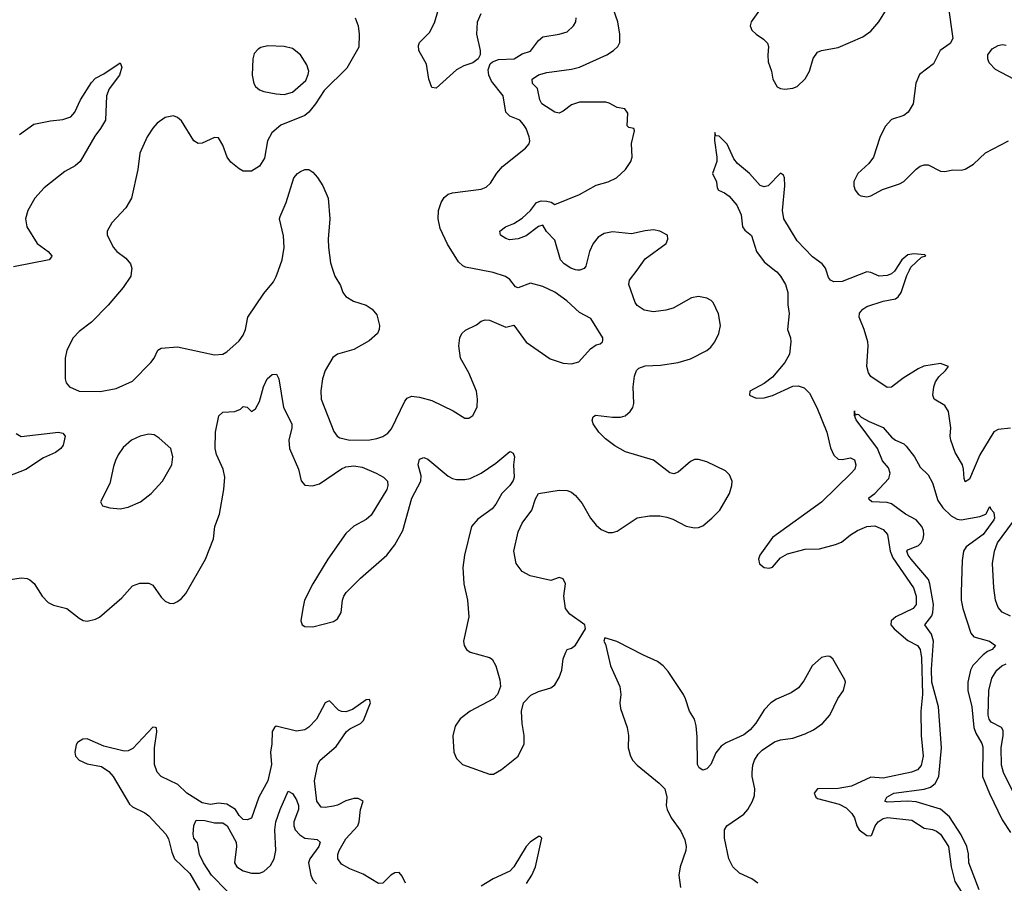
# Model space of a CAD drawing. Header units: inches. Extents: x 1771504 to 1971212, y 471788 to 643615.
# Tile 229 of 256: x 1790960 to 1795760, y 627010 to 631221. Entities that reach past the tile are written whole.
import ezdxf

# ---------------------------------------------------------------- set-up
doc = ezdxf.new("R2010")
doc.units = ezdxf.units.IN
doc.header["$MEASUREMENT"] = 0
doc.layers.add('B7692', color=7, linetype='Continuous')
doc.layers.add('B7693', color=7, linetype='Continuous')

msp = doc.modelspace()

# ---------------------------------------------------------------- linework, layer by layer
at = {"layer": 'B7692', "color": 5}
for points, elevation in [([(1790870, 628484.6), (1790970, 628500.2), (1790996.4, 628496.4), (1791010.2, 628490.2), (1791031, 628471), (1791070, 628410.4), (1791099.2, 628379.2), (1791125.7, 628365.7), (1791190, 628349.1), (1791250, 628302.6), (1791270, 628291.8), (1791290, 628288.9), (1791330, 628298), (1791350, 628307.9), (1791457.8, 628402.2), (1791510, 628460.5), (1791546.3, 628473.7), (1791590, 628473), (1791610, 628463), (1791650, 628405.5), (1791670, 628385.5), (1791690, 628375.5), (1791710, 628374.9), (1791730, 628383.8), (1791750, 628399.3), (1791770, 628423.8), (1791866.2, 628590), (1791905.5, 628690), (1791911.6, 628750), (1791934.8, 628810), (1791954.9, 628930), (1791959.9, 628990), (1791953.2, 629030), (1791920.4, 629100.4), (1791914.2, 629130), (1791914.7, 629210), (1791931.5, 629288.5), (1791950, 629307.7), (1792010, 629310.4), (1792037.6, 629322.4), (1792050, 629334), (1792070, 629331), (1792090, 629311), (1792110, 629324), (1792130, 629358.8), (1792149.7, 629430), (1792166.6, 629470), (1792190.5, 629490.5), (1792212.3, 629492.3), (1792223.8, 629470), (1792246.7, 629330), (1792287.2, 629250), (1792287.4, 629230), (1792273.2, 629170), (1792276.3, 629130), (1792320.2, 629030), (1792332.5, 628972.5), (1792350, 628950.4), (1792387.7, 628947.8), (1792422.2, 628957.8), (1792530, 629031.4), (1792550, 629040.8), (1792590, 629045.8), (1792630, 629038.2), (1792699.1, 629010), (1792734.8, 628990), (1792753.4, 628970), (1792754.9, 628950), (1792750.3, 628929.7), (1792674.3, 628805.7), (1792650, 628784.5), (1792590, 628751.3), (1792550, 628715.4), (1792463.1, 628590), (1792390.3, 628470), (1792348.8, 628390), (1792340.4, 628350), (1792330.8, 628290), (1792338, 628270), (1792350, 628262.8), (1792390, 628260.4), (1792490, 628286), (1792510, 628299.3), (1792528.2, 628330), (1792534.2, 628390), (1792540.4, 628410), (1792552.2, 628427.8), (1792622.4, 628497.6), (1792750, 628610.3), (1792790, 628659.5), (1792828.6, 628730), (1792871.4, 628888.6), (1792916.5, 628970), (1792917.4, 628997.4), (1792903, 629050), (1792910, 629077.3), (1792930, 629086.4), (1792950, 629077.4), (1793050, 628995.3), (1793070, 628983.6), (1793090, 628978.8), (1793130, 628978.9), (1793156.2, 628983.8), (1793210, 629010.2), (1793282, 629058), (1793350, 629114.8), (1793354.4, 629114.4), (1793366.8, 629106.8), (1793372.4, 629090), (1793368, 629050), (1793370.5, 628990), (1793366.4, 628973.6), (1793350.6, 628950), (1793310.2, 628909.8), (1793281.7, 628858.3), (1793263.9, 628836.1), (1793194.6, 628785.4), (1793163.1, 628750), (1793128.9, 628610), (1793120.8, 628550), (1793124.9, 628470), (1793142.8, 628390), (1793150.2, 628310), (1793123.7, 628190), (1793126.7, 628170), (1793138, 628150), (1793156.7, 628136.7), (1793250, 628111.5), (1793263.2, 628103.2), (1793282, 628070), (1793301.5, 628001.5), (1793304.9, 627970), (1793290.3, 627930), (1793271, 627909), (1793156.4, 627850), (1793107.4, 627812.6), (1793083.7, 627776.3), (1793071.5, 627728.5), (1793076.5, 627650), (1793090, 627619.3), (1793119.3, 627590), (1793250, 627542.6), (1793270, 627542.6), (1793310, 627564.2), (1793389.8, 627630.2), (1793419.3, 627690), (1793420.3, 627730), (1793409.8, 627790), (1793406, 627850), (1793417.2, 627890), (1793452.4, 627927.6), (1793490, 627944.9), (1793550, 627962.4), (1793570, 627978), (1793590, 628013.4), (1793603.1, 628050), (1793610, 628104.7), (1793622.3, 628137.8), (1793630, 628150.7), (1793650, 628156.3), (1793670, 628170.5), (1793719, 628250), (1793715.3, 628270), (1793642.4, 628322.4), (1793621.6, 628350), (1793613, 628410), (1793622, 628470), (1793610, 628494), (1793590, 628500.9), (1793550, 628486), (1793449.8, 628509.8), (1793409.6, 628530), (1793380.5, 628570), (1793369.8, 628630), (1793390, 628724), (1793410, 628766), (1793456.9, 628830), (1793475.6, 628884.4), (1793490, 628911), (1793590, 628926.7), (1793630, 628924.4), (1793650, 628916.4), (1793670, 628900.5), (1793702.2, 628862.2), (1793742.6, 628790), (1793770, 628755.8), (1793794.6, 628734.6), (1793830, 628719.7), (1793850, 628719.7), (1793873.1, 628726.9), (1793970, 628791.2), (1794030, 628801.6), (1794080.9, 628800.9), (1794115.3, 628795.3), (1794145.1, 628785.1), (1794210, 628751.6), (1794250, 628743.2), (1794270, 628744.7), (1794290, 628752.9), (1794335.4, 628790), (1794373.5, 628830), (1794421.1, 628910), (1794432.8, 628950), (1794433, 628970), (1794421, 629001), (1794401, 629021), (1794310, 629064.4), (1794270, 629076.8), (1794250, 629076), (1794230, 629066.9), (1794170, 629014.7), (1794150, 629007.2), (1794130, 629011), (1794050, 629072.9), (1793914.5, 629114.5), (1793862.5, 629142.5), (1793816.9, 629176.9), (1793783.5, 629210), (1793756.8, 629250), (1793751.5, 629268.5), (1793755.6, 629284.4), (1793767, 629293), (1793850, 629282.7), (1793890, 629282.9), (1793911.6, 629290), (1793936.4, 629310), (1793949.7, 629330), (1793954.4, 629350), (1793950.6, 629430), (1793957.9, 629482.1), (1793967.1, 629510), (1793978.4, 629521.6), (1794010, 629532.6), (1794084.1, 629535.9), (1794170.7, 629549.3), (1794230, 629566.9), (1794310, 629608.2), (1794330, 629623.6), (1794349.8, 629650), (1794368.7, 629690), (1794376.4, 629730), (1794366.4, 629786.4), (1794341.5, 629841.5), (1794331.8, 629851.8), (1794310, 629863.1), (1794270, 629870.7), (1794235.1, 629864.9), (1794145.5, 629814.5), (1794110, 629804.5), (1794050, 629795.8), (1794004.8, 629804.8), (1793970, 629826.4), (1793961.1, 629841.1), (1793930.7, 629930), (1793933.6, 629950), (1793970.3, 630000)], 520), ([(1791506.3, 630000), (1791502, 629970), (1791464.8, 629915.2), (1791391.6, 629828.4), (1791310, 629746), (1791250, 629701.2), (1791220.7, 629670), (1791190.7, 629610), (1791182, 629570), (1791182, 629470), (1791187.7, 629450), (1791202.8, 629430), (1791250, 629408.7), (1791352.5, 629407.5), (1791430, 629422.6), (1791510, 629458.4), (1791599.3, 629550), (1791616, 629570), (1791634, 629610), (1791650, 629619.1), (1791730, 629625.3), (1791910, 629587), (1791950, 629590.4), (1791970, 629601.6), (1792030, 629654.9), (1792050, 629683), (1792062, 629710), (1792073.3, 629770), (1792150, 629885.7), (1792197.3, 629942.7), (1792211.1, 629968.9), (1792222, 630000)], 540), ([(1792487.6, 630000), (1792497.6, 629970), (1792524.4, 629924.4), (1792535.6, 629890), (1792550, 629870.4), (1792587.8, 629847.8), (1792650, 629829), (1792679.5, 629810), (1792701.1, 629781.1), (1792714.6, 629730), (1792713.4, 629710), (1792704.9, 629690), (1792664.8, 629655.2), (1792590, 629612.4), (1792510, 629589.7), (1792487.1, 629572.9), (1792448.9, 629510), (1792437.4, 629470), (1792428.1, 629411.9), (1792430.2, 629370), (1792492.3, 629212.3), (1792508.9, 629190), (1792521.5, 629181.5), (1792570, 629171.4), (1792667.1, 629172.9), (1792702, 629178), (1792730, 629189.2), (1792754.6, 629205.4), (1792773.8, 629226.2), (1792838.6, 629361.4), (1792850, 629375.3), (1792870, 629384.7), (1792910, 629380.7), (1792970, 629363.6), (1793074, 629314), (1793130, 629278), (1793150, 629278), (1793170, 629290.7), (1793190, 629332), (1793192.1, 629370), (1793187.1, 629410), (1793150, 629499.3), (1793109.8, 629569.8), (1793100.5, 629630), (1793105.6, 629670), (1793116, 629690), (1793133.4, 629706.6), (1793187.2, 629732.8), (1793210, 629750.6), (1793230, 629757.1), (1793250, 629755.8), (1793330, 629721.6), (1793370, 629730.7), (1793430, 629648.2), (1793547.1, 629567.1), (1793610, 629545.3), (1793650, 629542.6), (1793687, 629553), (1793743.3, 629616.7), (1793770, 629634.8), (1793790, 629641), (1793802, 629650), (1793803.1, 629656.9), (1793804, 629670), (1793744.4, 629764.4), (1793690, 629793), (1793627.8, 629850), (1793570, 629892.9), (1793510, 629919.8), (1793450, 629935.3), (1793390, 629913.3), (1793377.6, 629917.6), (1793350, 629954), (1793328.5, 629968.5), (1793268.6, 629988.6), (1793209.5, 630000)], 540), ([(1793691.6, 630000), (1793690, 629999.4), (1793680, 630000)], 520), ([(1794639.8, 630000), (1794650.9, 629990.9), (1794669.9, 629969.9), (1794694.2, 629930), (1794705.1, 629890), (1794705.7, 629830), (1794712, 629788), (1794703.2, 629710), (1794717.6, 629670), (1794719.6, 629650), (1794713.2, 629590), (1794691, 629550), (1794630, 629477.1), (1794590, 629446.8), (1794520.5, 629410), (1794518.7, 629390), (1794550, 629375.8), (1794590, 629376.3), (1794630, 629388.8), (1794730, 629434.3), (1794756.2, 629436.2), (1794785.6, 629425.6), (1794810, 629400.3), (1794847.3, 629330), (1794894.9, 629210), (1794913.3, 629133.3), (1794930, 629097.6), (1794950, 629078.7), (1794970, 629076.9), (1795010, 629084), (1795030, 629074.3), (1795037.3, 629050), (1795031.1, 629030), (1795013.3, 629010), (1794870, 628868.6), (1794630, 628695.9), (1794568.9, 628610), (1794562.7, 628590), (1794567.6, 628567.6), (1794589.2, 628549.2), (1794613.9, 628546.1), (1794630, 628551.8), (1794670, 628596.4), (1794703.2, 628616.8), (1794790, 628638.7), (1794859.7, 628640.3), (1794938.2, 628661.8), (1794966.2, 628673.8), (1795010, 628709.8), (1795044.2, 628730), (1795090, 628749), (1795130, 628752.3), (1795170, 628735.5), (1795191, 628711), (1795203.3, 628630), (1795216.4, 628596.4), (1795318.6, 628450), (1795331.5, 628410), (1795330.5, 628370), (1795316.1, 628350), (1795231.5, 628308.5), (1795209.1, 628290), (1795207, 628270), (1795223, 628250), (1795290, 628193.3), (1795338, 628170), (1795351.1, 628150), (1795356.5, 628110), (1795361.5, 627930), (1795353, 627850), (1795355.2, 627730), (1795365.6, 627630), (1795355.9, 627584.1), (1795337, 627563), (1795308.1, 627551.9), (1795170, 627522.6), (1795110, 627527.9), (1795015.8, 627484.2), (1794950, 627472), (1794850, 627470.8), (1794834.2, 627450), (1794840.9, 627430), (1794850, 627423.9), (1794956.2, 627396.2), (1794990, 627378.4), (1795017, 627350), (1795029.5, 627330), (1795041.1, 627290), (1795052.2, 627270), (1795090, 627243.9), (1795110, 627242.3), (1795114.2, 627245.8), (1795130.7, 627290), (1795145.4, 627310), (1795170, 627325.4), (1795191.1, 627331.1), (1795310, 627317.5), (1795370, 627278.3), (1795410, 627272.4), (1795430, 627264.5), (1795450, 627248.9), (1795488.6, 627190), (1795502, 627090), (1795518.5, 627018.5), (1795570, 626939.7)], 480), ([(1795228.8, 630000), (1795225.3, 629994.7), (1795210, 629981.1), (1795190, 629973.2), (1795150, 629971), (1795110, 629988.1), (1795090, 629991.1), (1794970, 629944.2), (1794930, 629942), (1794913.4, 629950), (1794903.6, 629963.6), (1794892.5, 630000)], 480), ([(1795790, 629228.4), (1795730, 629223), (1795710, 629211.6), (1795641.5, 629098.5), (1795590, 628980.5), (1795570, 628968.2), (1795564.4, 628984.4), (1795562.3, 629030), (1795556.9, 629050), (1795520.2, 629110), (1795499.6, 629170), (1795496, 629190), (1795499, 629230), (1795488.1, 629310), (1795470, 629339), (1795419.2, 629370), (1795412.3, 629390), (1795416.4, 629430), (1795425, 629455), (1795440.7, 629479.3), (1795474.3, 629510), (1795488.2, 629530), (1795450, 629544.5), (1795368.5, 629531.5), (1795340.9, 629519.1), (1795267.2, 629472.8), (1795210, 629428.4), (1795190, 629427.3), (1795110, 629481.1), (1795098.9, 629498.9), (1795089.5, 629530), (1795097.4, 629630), (1795094.8, 629650), (1795077.9, 629710), (1795053.5, 629770), (1795053.8, 629790), (1795070.2, 629810), (1795090, 629821.5), (1795170, 629848.9), (1795230, 629860.4), (1795243.7, 629870), (1795258.3, 629890), (1795285.8, 629974.2), (1795298.3, 630000)], 480), ([(1795637.5, 626977.5), (1795587.3, 627110), (1795585.8, 627154.2), (1795578.6, 627190), (1795550, 627245.8), (1795493.4, 627333.4), (1795450, 627370.8), (1795330, 627407.1), (1795289.4, 627410.6), (1795190, 627404.9), (1795177.4, 627410), (1795188.1, 627430), (1795222.4, 627450), (1795370, 627469.7), (1795400.9, 627479.1), (1795424, 627496), (1795441.8, 627530), (1795454.7, 627670), (1795439.7, 627870), (1795407.6, 627990), (1795405.1, 628054.9), (1795414.5, 628190), (1795405, 628225), (1795373.2, 628270), (1795406.5, 628313.5), (1795412.8, 628330), (1795415.5, 628370), (1795398.1, 628470), (1795390.6, 628490.6), (1795306.7, 628590), (1795292.1, 628610), (1795285.6, 628630), (1795290, 628636.5), (1795342.7, 628657.3), (1795355.2, 628670), (1795365.3, 628690), (1795368.6, 628710), (1795366.9, 628730), (1795358.7, 628750), (1795330, 628782.9), (1795279.2, 628810), (1795210, 628859.4), (1795190, 628865.9), (1795114, 628870), (1795102, 628882), (1795099.3, 628890), (1795129.9, 628910.1), (1795197, 628983), (1795204.4, 629010), (1795195.6, 629035.6), (1795166.4, 629070), (1795141.5, 629130), (1795038, 629270), (1795029.4, 629290.6), (1795030, 629314), (1795032, 629292), (1795042.7, 629297.3), (1795050, 629295.5), (1795062.6, 629282.6), (1795101.2, 629261.2), (1795170, 629232.7), (1795210, 629184.9), (1795230, 629170.4), (1795270, 629153), (1795281.5, 629141.5), (1795322, 629090), (1795350, 629038.8), (1795390, 629002), (1795410, 628962), (1795436.8, 628876.8), (1795460.5, 628840.5), (1795501.3, 628801.3), (1795530, 628786.1), (1795550, 628782.6), (1795641.7, 628798.3), (1795669.7, 628810.3), (1795690, 628846.8), (1795694.1, 628834.1), (1795710, 628817.6), (1795713.2, 628790), (1795710, 628781.7), (1795658, 628710), (1795574.9, 628650), (1795560.9, 628630), (1795555.3, 628584.7), (1795550.9, 628430), (1795550.8, 628390), (1795557.5, 628350), (1795596.9, 628230), (1795612, 628212), (1795688, 628190), (1795717.1, 628170), (1795700.5, 628150), (1795679, 628141), (1795656.7, 628123.3), (1795607.4, 628072.6), (1795596, 628050), (1795583.4, 627990), (1795583.1, 627950), (1795602.3, 627870), (1795612.4, 627770), (1795621.5, 627741.5), (1795651.5, 627691.5), (1795655.4, 627675.4), (1795654.5, 627530), (1795687.6, 627447.6), (1795750, 627319.2), (1795790, 627257.8)], 460), ([(1790942.5, 629202.5), (1790967.9, 629187.9), (1791150, 629210.2), (1791170, 629205.5), (1791182.4, 629190), (1791173.1, 629146.9), (1791160.3, 629130), (1791135.3, 629110), (1791076, 629084), (1790990, 629027.2), (1790850, 628974.5)], 520), ([(1795790, 628312.4), (1795750, 628331.7), (1795730, 628354.9), (1795717.2, 628390), (1795709, 628451), (1795703.6, 628570), (1795712.9, 628630), (1795727.5, 628670), (1795800.1, 628770)], 480), ([(1794558.4, 627010), (1794530, 627032.6), (1794470, 627059.1), (1794436.9, 627090), (1794417.6, 627130), (1794396.1, 627230), (1794397.2, 627270), (1794407.2, 627290), (1794490, 627347.6), (1794509.8, 627370.2), (1794533.7, 627410), (1794542, 627438), (1794543.9, 627470), (1794530.8, 627530), (1794530.8, 627550), (1794534.5, 627585.5), (1794542.3, 627610), (1794560.6, 627639.4), (1794580.2, 627659.8), (1794640.5, 627699.5), (1794670, 627709.1), (1794730, 627717.8), (1794790, 627739), (1794830, 627758.9), (1794873.6, 627790), (1794910, 627830.5), (1794949.7, 627910.3), (1794976.2, 627950), (1794986.6, 627990), (1794982.5, 628002.5), (1794923.9, 628103.9), (1794910, 628115.1), (1794897.6, 628117.6), (1794870, 628111.5), (1794823.7, 628070), (1794783.4, 627996.6), (1794756.7, 627963.3), (1794721.2, 627938.8), (1794650, 627907.4), (1794622, 627890), (1794590, 627855.1), (1794549.4, 627790.6), (1794522, 627758), (1794490, 627734.2), (1794404.5, 627695.5), (1794380.9, 627679.1), (1794353.6, 627646.4), (1794329.1, 627590), (1794310, 627567.6), (1794290, 627561.7), (1794272.3, 627572.3), (1794265.4, 627590), (1794263.6, 627723.6), (1794258.6, 627778.6), (1794250.9, 627810), (1794225.6, 627850), (1794207, 627910), (1794195.9, 627930), (1794122.5, 628042.5), (1794098, 628070), (1794070, 628092.2), (1794002, 628122), (1793870.8, 628189.2), (1793812.7, 628207.3), (1793808.2, 628190), (1793816.4, 628176.4), (1793841.1, 628070), (1793885.5, 627970), (1793890.3, 627930.3), (1793886.7, 627890), (1793890, 627862), (1793922.6, 627770), (1793928.9, 627730), (1793927.2, 627670), (1793938, 627630), (1793950, 627608), (1793970, 627586), (1794078.7, 627498.7), (1794104.9, 627470), (1794115.5, 627430), (1794112.7, 627390), (1794116.4, 627370), (1794136.4, 627330), (1794183.9, 627263.9), (1794202.8, 627222.8), (1794209, 627190), (1794207.7, 627170), (1794179.5, 627090), (1794174, 627050), (1794181.3, 626990)], 520), ([(1795814.2, 627434.2), (1795756.6, 627550), (1795746.1, 627586.1), (1795744.8, 627670), (1795755.4, 627730), (1795755.4, 627755.4), (1795746.7, 627770), (1795695.9, 627795.9), (1795686, 627810), (1795681.4, 627830), (1795685.5, 627950), (1795699.3, 628010), (1795723.6, 628050), (1795749.1, 628070), (1795770, 628079.9)], 480), ([(1792841.5, 627010), (1792824.8, 627044.8), (1792810, 627062.8), (1792790, 627061.8), (1792770, 627049.1), (1792730, 627010.3), (1792710, 627008.8), (1792634.4, 627054.4), (1792570, 627080.2), (1792530, 627103.6), (1792511.5, 627130), (1792511.3, 627150), (1792517.7, 627170), (1792550, 627226.2), (1792608.4, 627290), (1792615.6, 627310), (1792622.6, 627370), (1792635.3, 627410), (1792610, 627423.6), (1792590, 627423.2), (1792550, 627412.2), (1792510, 627391.1), (1792490, 627385.8), (1792450, 627379.6), (1792430, 627381.7), (1792409.4, 627410), (1792397.2, 627510), (1792413.2, 627590), (1792424.7, 627610), (1792502.6, 627677.4), (1792553.7, 627750), (1792570, 627763.4), (1792622, 627790), (1792636.3, 627803.7), (1792670.2, 627890), (1792666.4, 627906.4), (1792650, 627905.3), (1792582.6, 627857.4), (1792550, 627845.7), (1792530, 627847.1), (1792513.9, 627853.9), (1792470, 627899.5), (1792463.3, 627896.7), (1792450, 627890.4), (1792407.4, 627810), (1792370, 627771), (1792350, 627758.4), (1792310, 627752.6), (1792210, 627775.5), (1792202, 627770), (1792190.5, 627749.5), (1792189.3, 627690.7), (1792182.5, 627650), (1792188.1, 627590), (1792170, 627510.4), (1792126, 627430), (1792090, 627327.3), (1792070, 627319.1), (1792050, 627320.4), (1792030, 627341.3), (1792012.4, 627370), (1791970, 627396.4), (1791930, 627401.2), (1791890, 627394.3), (1791850, 627402.1), (1791775.9, 627450), (1791732.1, 627492.1), (1791650, 627530.2), (1791631.2, 627551.2), (1791617, 627590), (1791617.9, 627670), (1791628.6, 627748.6), (1791627.3, 627767.3), (1791622, 627770), (1791610, 627772), (1791512.4, 627667.6), (1791490, 627655.4), (1791470, 627655), (1791370, 627678.3), (1791290, 627714), (1791267.7, 627712.3), (1791242.9, 627697.1), (1791235.1, 627684.9), (1791229.6, 627650), (1791233.3, 627630), (1791249.7, 627610), (1791290, 627591.8), (1791358.8, 627578.8), (1791395.3, 627555.3), (1791415.9, 627530), (1791496, 627396), (1791510, 627382.2), (1791570, 627354.4), (1791590, 627339.3), (1791672.8, 627250), (1791686.1, 627226.1), (1791701.7, 627161.7), (1791715.2, 627130), (1791790, 627058), (1791837.4, 626977.4)], 480), ([(1791971.3, 626971.3), (1791895.2, 627050), (1791856.8, 627110), (1791836.8, 627150), (1791827.3, 627207.2), (1791810, 627229.5), (1791805.4, 627250), (1791810, 627292), (1791821.3, 627318.7), (1791863.3, 627316.7), (1791910, 627305.5), (1791950, 627304.1), (1791971.9, 627290), (1792015, 627210), (1792017.3, 627190), (1792008.4, 627110), (1792018.4, 627090), (1792050, 627070.1), (1792090, 627058.9), (1792130, 627059.5), (1792150, 627068), (1792182.8, 627097.2), (1792201, 627130), (1792208.9, 627170), (1792203.7, 627270), (1792208.5, 627310), (1792229.5, 627370.5), (1792270, 627459.5), (1792290, 627447.9), (1792310, 627417.5), (1792320.1, 627390), (1792319.7, 627370), (1792297.7, 627310), (1792296.8, 627290), (1792302.7, 627270), (1792325.7, 627245.7), (1792350, 627230.7), (1792410, 627223), (1792424.7, 627210), (1792418.7, 627190), (1792374.6, 627130), (1792369.2, 627110), (1792379.2, 627050), (1792390, 627026.9), (1792407, 627007)], 460), ([(1793430.8, 627009.2), (1793456.6, 627050), (1793475.8, 627090), (1793506, 627230), (1793498.2, 627238.2), (1793490, 627238.5), (1793448.6, 627210), (1793429.5, 627190), (1793370, 627090.2), (1793349.8, 627070), (1793268.3, 627031.7), (1793210, 626995.6)], 480)]:
    msp.add_lwpolyline(points, dxfattribs=dict(at, elevation=elevation))
at = {"layer": 'B7692', "color": 5, "elevation": 540}
msp.add_lwpolyline([(1791590, 629200.5), (1791547.3, 629190), (1791505.5, 629170), (1791464.5, 629135.5), (1791440.2, 629099.8), (1791427.8, 629072.2), (1791417.5, 629042.5), (1791400.5, 628959.5), (1791354.8, 628870), (1791364.7, 628850), (1791399.9, 628839.9), (1791450, 628835.5), (1791490, 628844.4), (1791549, 628870), (1791601.2, 628910), (1791656, 628970), (1791701.6, 629050), (1791707.6, 629090), (1791698, 629130), (1791641.1, 629181.1), (1791616.6, 629196.6)], close=True, dxfattribs=at)
at = {"layer": 'B7693', "color": 5}
for points, elevation in [([(1793208, 631250), (1793190, 631208.7), (1793188.2, 631150), (1793206, 631070), (1793204.9, 631050), (1793195.5, 631030), (1793169.1, 631010.9), (1793125, 630995), (1793090, 630975.4), (1792990, 630887), (1792970, 630889.3), (1792954.8, 630930), (1792943.6, 631003.6), (1792906.9, 631070), (1792905.1, 631094.9), (1792909.6, 631110), (1792959.5, 631160.5), (1792984.8, 631210), (1793036.8, 631390)], 540), ([(1794594.1, 631305.9), (1794527, 631210), (1794521.3, 631190), (1794530.4, 631170), (1794550.2, 631150.2), (1794586, 631126), (1794605.7, 631105.7), (1794611.3, 631090), (1794607.2, 631047.2), (1794610, 631016), (1794626.2, 630970), (1794632.8, 630930), (1794653.5, 630893.5), (1794670, 630884.9), (1794690, 630882), (1794730, 630887.1), (1794750, 630895.3), (1794790, 630931.8), (1794810.6, 630970), (1794828.8, 631031.2), (1794850, 631062), (1794870, 631070.9), (1794950, 631084.6), (1795070, 631136.5), (1795110, 631164.2), (1795148.1, 631210), (1795209.8, 631310)], 520), ([(1793680, 630000), (1793670, 630000.6), (1793646.6, 630010), (1793614.3, 630030), (1793596.8, 630050), (1793570, 630145.1), (1793528, 630188), (1793510, 630218.4), (1793490, 630211.9), (1793430, 630167.4), (1793390, 630152.1), (1793347.9, 630147.9), (1793330, 630153.6), (1793304.5, 630170), (1793300.9, 630190), (1793329.3, 630210), (1793370, 630226.5), (1793410, 630252.6), (1793451.1, 630290), (1793480.7, 630330), (1793503.3, 630336.7), (1793530, 630336.5), (1793551.3, 630331.3), (1793570, 630319.5), (1793690, 630367.8), (1793770, 630414.5), (1793830, 630429.4), (1793869.7, 630450), (1793914, 630490), (1793940.3, 630530), (1793946, 630550), (1793943.1, 630616.9), (1793958, 630678), (1793954, 630690), (1793930, 630694.5), (1793922.7, 630702.7), (1793925.3, 630765.3), (1793910, 630785.3), (1793872.7, 630792.7), (1793834.2, 630814.2), (1793818, 630818), (1793690, 630818.1), (1793650, 630806.1), (1793610, 630774.4), (1793590, 630764.4), (1793570, 630769), (1793506.6, 630810), (1793495.9, 630830), (1793485.2, 630885.2), (1793460.5, 630910), (1793458.9, 630930), (1793490, 630952), (1793530, 630963.5), (1793650, 630979.8), (1793690, 630989.5), (1793822.6, 631050), (1793855.8, 631070), (1793876.4, 631090), (1793885.8, 631110), (1793886.5, 631150), (1793876.5, 631210), (1793855, 631270)], 520), ([(1795487.6, 631290), (1795510.3, 631129.7), (1795495.8, 631104.2), (1795448, 631070), (1795414.6, 631005.4), (1795346.5, 630953.5), (1795329.3, 630910.7), (1795316.1, 630810), (1795292, 630770), (1795270, 630753.3), (1795210, 630734.7), (1795179.7, 630700.3), (1795153.7, 630646.3), (1795123.6, 630550), (1795099.8, 630520.2), (1795046.4, 630470), (1795027.5, 630432.5), (1795026.7, 630410), (1795032.7, 630390), (1795049, 630369), (1795061.7, 630361.7), (1795090, 630356.4), (1795110, 630362), (1795167.4, 630392.6), (1795250, 630420.6), (1795270, 630432.3), (1795330, 630492.2), (1795350, 630506.4), (1795370, 630513.4), (1795390, 630512.3), (1795450, 630482), (1795470, 630480.3), (1795510, 630489.2), (1795550, 630487.8), (1795570, 630491.8), (1795610, 630516.9), (1795668, 630572), (1795780.5, 630630)], 520), ([(1792596.3, 631230), (1792610.8, 631190), (1792616, 631150), (1792613.7, 631086.3), (1792556.1, 630983.9), (1792444.9, 630875.1), (1792402.8, 630810), (1792370.4, 630769.6), (1792350, 630753.2), (1792233.5, 630706.5), (1792190.3, 630669.7), (1792168.5, 630630), (1792154.2, 630545.8), (1792130, 630506.6), (1792090, 630482.9), (1792050, 630482.7), (1792030, 630492.7), (1791990, 630526.6), (1791972.3, 630550), (1791950, 630608.7), (1791930, 630644), (1791910, 630646), (1791850, 630618.4), (1791830, 630617), (1791809.8, 630629.8), (1791750, 630727.3), (1791730, 630744.2), (1791710, 630751.5), (1791670, 630743.6), (1791630, 630716.2), (1791609, 630691), (1791582.4, 630650), (1791546.7, 630570), (1791536.5, 630490), (1791504.9, 630350), (1791477.2, 630302.8), (1791410.4, 630230), (1791386.4, 630190), (1791386.7, 630170), (1791417.1, 630110), (1791433.4, 630090), (1791478.6, 630058.6), (1791501.3, 630030), (1791507.3, 630007.3), (1791506.3, 630000)], 540), ([(1793209.5, 630000), (1793134.5, 630014.5), (1793121, 630021), (1793100.4, 630040.4), (1793046, 630126), (1793010, 630202), (1793000.8, 630250), (1793002.9, 630290), (1793015, 630330), (1793030, 630353.8), (1793050, 630369.2), (1793070, 630377.1), (1793210, 630394), (1793235.3, 630404.7), (1793255.8, 630424.2), (1793286.9, 630473.1), (1793314.7, 630505.3), (1793425.7, 630594.3), (1793443.8, 630616.2), (1793447.8, 630630), (1793444.7, 630650), (1793429.7, 630690), (1793416.9, 630710), (1793398, 630730), (1793349.9, 630749.9), (1793329.9, 630769.9), (1793317.3, 630850), (1793260.7, 630920.7), (1793247.1, 630950), (1793243.8, 630976.2), (1793254.4, 631005.6), (1793264.8, 631015.2), (1793294.1, 631025.9), (1793370.4, 631029.6), (1793410, 631054.3), (1793450, 631066.7), (1793490, 631119.3), (1793510, 631137.6), (1793590, 631150.4), (1793630, 631161.6), (1793659.5, 631190), (1793671.3, 631210), (1793673, 631230)], 540), ([(1795807.6, 630930), (1795718.1, 630978.1), (1795687.1, 631010), (1795679.7, 631030), (1795680.5, 631050), (1795701.8, 631078.2), (1795730, 631094.6), (1795750, 631099), (1795770, 631096.1)], 520), ([(1790959.2, 630660.8), (1791030, 630710.6), (1791110, 630727.7), (1791170, 630733.4), (1791210, 630747.3), (1791229.2, 630770), (1791257, 630830), (1791310, 630914.8), (1791330, 630934.8), (1791370, 630956), (1791450.9, 631010.9), (1791458, 630990), (1791446.8, 630950), (1791396.7, 630883.3), (1791383.1, 630850), (1791378, 630730), (1791354.9, 630690), (1791326.7, 630653.3), (1791255.5, 630530), (1791231.7, 630508.3), (1791180.3, 630479.7), (1791079.4, 630400.6), (1791034, 630350), (1790999.5, 630290), (1790988.2, 630250), (1790995.5, 630210), (1791046, 630130), (1791099.1, 630090), (1791117.3, 630070), (1791115.5, 630064.5), (1791104.7, 630050), (1790930, 630016)], 520), ([(1794892.5, 630000), (1794889.4, 630010), (1794871.9, 630030), (1794825.1, 630065.1), (1794750, 630143), (1794685.4, 630250), (1794679.5, 630290), (1794690.9, 630410), (1794688.9, 630448.9), (1794683.4, 630463.4), (1794670, 630472.2), (1794610, 630411.4), (1794590, 630405.8), (1794570, 630411.6), (1794518.8, 630470), (1794459.4, 630519.4), (1794442.5, 630542.5), (1794410, 630613.7), (1794370, 630652.7), (1794354.8, 630654.8), (1794350, 630670.8), (1794348.3, 630631.7), (1794359.7, 630550), (1794358.7, 630530), (1794337.4, 630470), (1794357.7, 630430), (1794361.1, 630401.1), (1794367.3, 630390), (1794397.2, 630377.2), (1794419.7, 630359.7), (1794455.9, 630315.9), (1794477.3, 630270), (1794484, 630210), (1794495.1, 630195.1), (1794528.3, 630168.3), (1794552.3, 630090), (1794590, 630040.8), (1794639.8, 630000)], 480), ([(1792222, 630000), (1792239.4, 630050), (1792249.8, 630110), (1792246.6, 630166.6), (1792227.1, 630250), (1792230, 630261), (1792259.6, 630330), (1792297.2, 630450), (1792314, 630470), (1792330, 630480.7), (1792350, 630490.8), (1792370, 630490.8), (1792390, 630477.3), (1792411.7, 630451.7), (1792438, 630410), (1792464.9, 630350), (1792472.9, 630250), (1792464.4, 630150), (1792465.8, 630110), (1792475.6, 630035.6), (1792487.6, 630000)], 540), ([(1793970.3, 630000), (1794010, 630054), (1794111.3, 630130), (1794120.7, 630150), (1794118, 630170), (1794081.2, 630190), (1794050, 630196), (1794010, 630192), (1793943.5, 630176.5), (1793850, 630186), (1793810, 630178.6), (1793780, 630160), (1793755.5, 630130), (1793738.2, 630090), (1793720.6, 630019.4), (1793712, 630008), (1793691.6, 630000)], 520), ([(1795298.3, 630000), (1795305.4, 630014.6), (1795356.7, 630063.3), (1795378, 630070), (1795373.7, 630073.7), (1795319, 630079), (1795290, 630074.8), (1795261.3, 630050), (1795228.8, 630000)], 480)]:
    msp.add_lwpolyline(points, dxfattribs=dict(at, elevation=elevation))
at = {"layer": 'B7693', "color": 5, "elevation": 540}
msp.add_lwpolyline([(1792170, 631094), (1792135.5, 631084.5), (1792123.4, 631076.6), (1792103.8, 631056.2), (1792096.3, 631030), (1792093, 630950), (1792101.6, 630910), (1792110, 630894.8), (1792130, 630878), (1792150, 630870.5), (1792210, 630859.1), (1792250, 630856.3), (1792290, 630866.8), (1792355.1, 630924.9), (1792366.3, 630953.7), (1792369.3, 630970), (1792360.1, 631000.1), (1792329.7, 631049.7), (1792290, 631079.5), (1792249.7, 631089.7)], close=True, dxfattribs=at)

doc.saveas('drawing.dxf')
